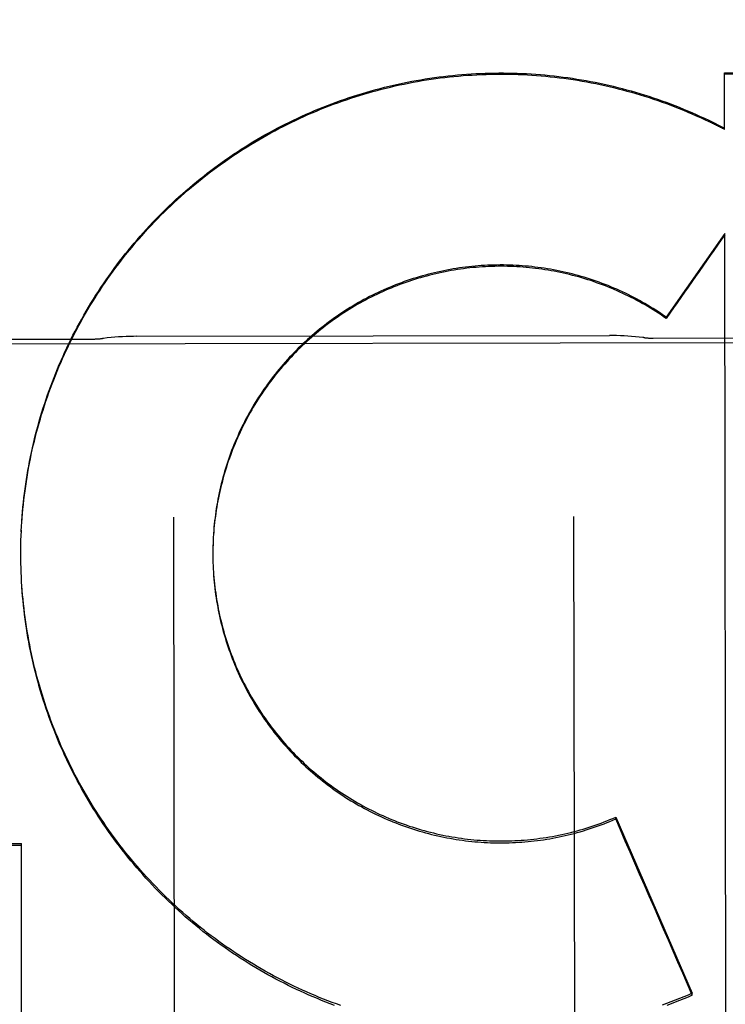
# Model space of a CAD drawing. Header units: inches. Extents: x 0 to 309, y 0 to 200.
# Tile 20 of 109: x 107.98 to 108.2, y 69.869 to 70.176. Entities that reach past the tile are written whole.
import ezdxf

# ---------------------------------------------------------------- set-up
doc = ezdxf.new("R2010")
doc.units = ezdxf.units.IN
doc.header["$LTSCALE"] = 17
doc.header["$MEASUREMENT"] = 0
doc.linetypes.add('HIDDEN', pattern=[0.2, 0.1, -0.1])
doc.layers.get('0').update_dxf_attribs({"linetype": 'CONTINUOUS'})
for name, color, linetype in [('02___PRT_ALL_AXES', 7, 'CONTINUOUS'), ('DEFAULT_2', 8, 'HIDDEN'), ('DIMENSIONS', 7, 'CONTINUOUS')]:
    doc.layers.add(name, color=color, linetype=linetype)
doc.styles.get("Standard").update_dxf_attribs({"font": 'txt', "width": 0.8})
doc.dimstyles.new('DIMSTYLE_3', dxfattribs={"dimtxt": 1.4181818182, "dimasz": 1.8181818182, "dimexe": 0.09, "dimexo": 0.07, "dimgap": 0.039, "dimtad": 0, "dimtih": 1, "dimtoh": 1, "dimzin": 4, "dimdsep": 46, "dimtxsty": 'Standard', "dimblk": '_FILLED', "dimblk1": '_FILLED', "dimblk2": '_FILLED', "dimcen": 0.09, "dimadec": 0, "dimazin": 0, "dimtfac": 1, "dimtofl": 0, "dimtmove": 0, "dimatfit": 3, "dimldrblk": '_FILLED', "dimfxl": 0, "dimtolj": 1, "dimtzin": 4, "dimarcsym": 0})

# ---------------------------------------------------------------- blocks, each defined once
blk = doc.blocks.new('_FILLED')
at = {"color": 0, "linetype": 'ByBlock'}
blk.add_solid([(0, 0), (-1, 0.2), (-1, -0.2)], dxfattribs=at)
blk = doc.blocks.new('*D13')
at = {"layer": 'DIMENSIONS', "color": 2, "linetype": 'Continuous'}
for p, q in [((105.2309076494, 122.9841376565), (101.594544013, 122.9841376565)), ((108.8559076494, 122.9841376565), (112.3706697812, 122.9841376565))]:
    blk.add_line(p, q, dxfattribs=at)
at = {"layer": 'DIMENSIONS', "color": 2, "linetype": 'Continuous', "xscale": 1.8181818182, "yscale": 1.8181818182, "zscale": 1.8181818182}
blk.add_blockref('_FILLED', (105.2309076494, 122.9841376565), dxfattribs=at)
at = {"layer": 'DIMENSIONS', "color": 2, "linetype": 'Continuous', "xscale": 1.8181818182, "yscale": 1.8181818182, "zscale": 1.8181818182, "rotation": 180}
blk.add_blockref('_FILLED', (108.8559076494, 122.9841376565), dxfattribs=at)
at = {"layer": 'DIMENSIONS', "color": 2, "linetype": 'Continuous', "insert": (113.0797606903, 123.6932285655), "char_height": 1.4181818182, "width": 4.5381818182, "attachment_point": 1, "line_spacing_factor": 0.9}
blk.add_mtext('3.63', dxfattribs=at)

msp = doc.modelspace()

# ---------------------------------------------------------------- linework, layer by layer
at = {"layer": '02___PRT_ALL_AXES', "color": 8, "linetype": 'HIDDEN'}
for p, q in [((107.927608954, 70.0763314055), (108.00260886, 70.0764501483)), ((108.0162445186, 70.0772922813), (108.1639703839, 70.0775261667)), ((108.1776086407, 70.0767272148), (108.2526085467, 70.0768459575)), ((107.6838614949, 70.0745336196), (108.4963604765, 70.0758199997))]:
    msp.add_line(p, q, dxfattribs=at)
at = {"layer": 'DEFAULT_2', "color": 8, "linetype": 'HIDDEN'}
for p, q in [((108.1998421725, 70.1596003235), (108.4196824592, 70.1594899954)), ((108.1998701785, 70.1419338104), (108.1998421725, 70.1596003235)), ((108.1949205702, 70.1448017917), (108.1998695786, 70.14231268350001)), ((108.1949211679, 70.1444243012), (108.1949205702, 70.1448017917)), ((108.1999213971, 70.1094446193), (108.1816463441, 70.0832906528)), ((108.2003175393, 69.8590583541), (108.1999213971, 70.1094446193)), ((108.181647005, 70.0828731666), (108.1816463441, 70.0832906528)), ((108.0276969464, 70.0208331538), (108.0285710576, 69.4687300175)), ((108.1526967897, 70.0210310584), (108.1535709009, 69.4689279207)), ((107.9801668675, 70.0161690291), (107.9802461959, 70.0181786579)), ((107.9800594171, 70.0132956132), (107.9801089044, 70.0152983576)), ((107.9801062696, 70.0147325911), (107.980170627, 70.0167388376)), ((107.9800069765, 70.0104207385), (107.9800270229, 70.0124159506)), ((107.9800263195, 70.0118583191), (107.9800610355, 70.0138573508)), ((108.040029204, 70.0117503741), (108.0400119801, 70.0102986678)), ((107.9800015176, 70.0088801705), (107.9800005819, 70.00953250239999)), ((107.9800095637, 70.00754502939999), (107.980000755, 70.0093618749)), ((107.9800015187, 70.0088801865), (107.9800068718, 70.01097429)), ((108.0400035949, 70.0094567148), (108.0400076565, 70.0083333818)), ((108.0400036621, 70.0097790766), (108.0400043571, 70.0089750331)), ((108.0400110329, 70.01076479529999), (108.040004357, 70.0089750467)), ((108.0400070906, 70.0087933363), (108.0400215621, 70.00735082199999)), ((107.9800314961, 70.0061073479), (107.9800081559, 70.0080907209)), ((107.9800671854, 70.0046699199), (107.980029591, 70.0066490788)), ((107.9801166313, 70.0032328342), (107.9800648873, 70.0052077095)), ((108.04002132, 70.0078076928), (108.040046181, 70.00636837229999)), ((108.0400463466, 70.0068222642), (108.0400815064, 70.0053862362)), ((108.0400821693, 70.0058371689), (108.0401275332, 70.00440462)), ((107.9801798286, 70.001796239), (107.9801140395, 70.0037667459)), ((107.9802567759, 70.0003602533), (107.9801770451, 70.0023263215)), ((107.9803474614, 69.99892505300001), (107.9802538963, 70.0008865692)), ((107.9804518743, 69.9974908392), (107.9803474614, 69.99892505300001)), ((108.1658765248, 69.9270751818), (108.1897965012, 69.87205464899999)), ((108.1658774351, 69.92650023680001), (108.1658765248, 69.9270751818)), ((107.8500441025, 69.9186775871), (107.9801687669, 69.9188836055)), ((107.8500450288, 69.9180925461), (107.9801696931, 69.91829856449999)), ((107.9802641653, 69.8586283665), (107.9801687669, 69.9188836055)), ((108.1897975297, 69.8714050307), (108.1897965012, 69.87205464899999))]:
    msp.add_line(p, q, dxfattribs=at)
for points in [[(107.9802412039, 70.01760472), (107.9803356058, 70.0196176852), (107.9804388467, 70.0210557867), (107.980555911, 70.0224928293), (107.9806867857, 70.0239286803), (107.9808314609, 70.025363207), (107.9809899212, 70.0267962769), (107.9811621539, 70.0282277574), (107.9813481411, 70.02965751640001), (107.9815478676, 70.0310854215), (107.981761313, 70.0325113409), (107.9819884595, 70.0339351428), (107.9822292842, 70.0353566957), (107.9824837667, 70.0367758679), (107.9827518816, 70.0381925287), (107.9830336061, 70.0396065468), (107.9833289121, 70.0410177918), (107.9836377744, 70.0424261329), (107.9839601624, 70.0438314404), (107.9842960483, 70.045233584), (107.9846453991, 70.0466324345), (107.9850081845, 70.0480278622), (107.9853843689, 70.0494197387), (107.9857739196, 70.0508079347), (107.9861767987, 70.0521923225), (107.9865929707, 70.0535727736), (107.9870223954, 70.05494916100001), (107.9874650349, 70.056321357), (107.9879208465, 70.0576892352), (107.9883897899, 70.0590526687), (107.9888718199, 70.060411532), (107.9893668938, 70.06176569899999), (107.9898749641, 70.0631150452), (107.9903959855, 70.0644594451), (107.9909299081, 70.0657987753), (107.9914766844, 70.0671329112), (107.9920362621, 70.0684617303), (107.9926085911, 70.0697851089), (107.9931936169, 70.0711029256), (107.9937912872, 70.0724150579), (107.9944015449, 70.0737213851), (107.9950243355, 70.0750217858), (107.9956595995, 70.0763161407), (107.9963072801, 70.0776043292), (107.9969673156, 70.0788862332), (107.9976396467, 70.0801617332), (107.9983242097, 70.0814307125), (107.9990209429, 70.0826930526), (107.9997297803, 70.083948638), (108.0004506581, 70.0851973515), (108.0011835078, 70.0864390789), (108.0019282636, 70.0876737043), (108.0026848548, 70.0889011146), (108.0034532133, 70.0901211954), (108.0042332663, 70.091333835), (108.0050249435, 70.0925389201), (108.0058281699, 70.0937363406), (108.006642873, 70.0949259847), (108.007468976, 70.0961077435), (108.008306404, 70.0972815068), (108.009155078, 70.098447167), (108.0100149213, 70.0996046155), (108.0108858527, 70.1007537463), (108.0117677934, 70.101894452), (108.0126606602, 70.10302662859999), (108.0135643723, 70.1041501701), (108.0144788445, 70.1052649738), (108.0154039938, 70.1063709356), (108.0163397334, 70.1074679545), (108.017285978, 70.1085559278), (108.018242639, 70.1096347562), (108.0192096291, 70.1107043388), (108.0201868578, 70.111764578), (108.0211742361, 70.1128153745), (108.0221716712, 70.1138566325), (108.0231790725, 70.1148882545), (108.0241963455, 70.1159101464), (108.0252233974, 70.1169222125), (108.0262601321, 70.1179243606), (108.027306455, 70.1189164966), (108.0283622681, 70.1198985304), (108.0294274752, 70.1208703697), (108.0305019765, 70.1218319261), (108.0315856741, 70.1227831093), (108.0326784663, 70.1237238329), (108.0337802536, 70.1246540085), (108.0348909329, 70.1255735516), (108.0360104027, 70.1264823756), (108.0371385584, 70.1273803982), (108.0382752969, 70.12826753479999), (108.039420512, 70.1291437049), (108.0405740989, 70.13000882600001), (108.04173595, 70.1308628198), (108.042905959, 70.13170560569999), (108.0440840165, 70.1325371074), (108.045270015, 70.1333572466), (108.0464638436, 70.1341659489), (108.0476653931, 70.134963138), (108.0488745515, 70.135748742), (108.0500912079, 70.1365226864), (108.0513152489, 70.1372849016), (108.0525465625, 70.1380353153), (108.0537850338, 70.1387738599), (108.0550305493, 70.1395004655), (108.056282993, 70.14021506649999), (108.05754225, 70.1409175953), (108.0588082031, 70.1416079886), (108.0600807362, 70.1422861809), (108.0613597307, 70.1429521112), (108.0626450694, 70.1436057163), (108.0639366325, 70.1442469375), (108.0652343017, 70.1448757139), (108.066537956, 70.1454919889), (108.0678474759, 70.14609570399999), (108.0691627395, 70.1466868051), (108.070483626, 70.14726523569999), (108.0718100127, 70.1478309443), (108.0731417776, 70.1483838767), (108.074478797, 70.1489239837), (108.075820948, 70.1494512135), (108.0771681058, 70.1499655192), (108.0785201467, 70.1504668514), (108.079876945, 70.1509551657), (108.081238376, 70.15143041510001), (108.0826043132, 70.1518925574), (108.0839746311, 70.1523415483), (108.0853492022, 70.1527773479), (108.0867279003, 70.1531999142), (108.0881105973, 70.1536092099), (108.089497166, 70.1540051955), (108.0908874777, 70.154387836), (108.0922814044, 70.1547570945), (108.0936788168, 70.1551129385), (108.0950795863, 70.1554553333), (108.0964835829, 70.1557842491), (108.0978906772, 70.1560996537), (108.0993007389, 70.1564015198), (108.1007136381, 70.1566898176), (108.1021292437, 70.1569645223), (108.1035474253, 70.1572256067), (108.1049680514, 70.1574730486), (108.1063909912, 70.1577068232), (108.1078161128, 70.1579269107), (108.1092432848, 70.1581332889), (108.110672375, 70.1583259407), (108.1121032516, 70.1585048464), (108.113535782, 70.1586699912), (108.1149698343, 70.1588213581), (108.1164052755, 70.158958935), (108.1178419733, 70.1590827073), (108.1192797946, 70.1591926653), (108.1207186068, 70.1592887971), (108.1221582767, 70.1593710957), (108.1235986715, 70.1594395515), (108.1250396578, 70.1594941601), (108.1264811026, 70.1595349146), (108.1279228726, 70.1595618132), (108.1293648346, 70.15957485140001), (108.1308068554, 70.1595740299), (108.1322488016, 70.1595593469), (108.13369054, 70.1595308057), (108.1351319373, 70.1594884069), (108.1365728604, 70.1594321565), (108.138013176, 70.15936205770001), (108.1394527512, 70.1592781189), (108.1408914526, 70.159180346), (108.1423291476, 70.1590687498), (108.1437657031, 70.1589433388), (108.1452009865, 70.1588041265), (108.1466348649, 70.1586511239), (108.1480672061, 70.158484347), (108.1494978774, 70.15830380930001), (108.1509267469, 70.1581095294), (108.1523536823, 70.1579015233), (108.1537785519, 70.1576798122), (108.1552012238, 70.15744441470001), (108.1566215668, 70.1571953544), (108.1580394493, 70.1569326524), (108.1594547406, 70.156656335), (108.1608673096, 70.1563664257), (108.1622770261, 70.15606295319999), (108.1636837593, 70.1557459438), (108.1650873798, 70.1554154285), (108.1664877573, 70.1550714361), (108.1678847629, 70.1547140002), (108.1692782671, 70.154343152), (108.1706681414, 70.1539589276), (108.1720542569, 70.1535613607), (108.1734364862, 70.1531504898), (108.1748147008, 70.1527263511), (108.176188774, 70.1522889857), (108.1775585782, 70.15183843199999), (108.1789239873, 70.1513747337), (108.1802848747, 70.1508979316), (108.1816411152, 70.1504080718), (108.1829925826, 70.1499051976), (108.184339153, 70.1493893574), (108.185680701, 70.148860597), (108.1870171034, 70.148318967), (108.188348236, 70.1477645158)], [(107.9803292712, 70.0190395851), (107.9804310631, 70.0204735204), (107.9805465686, 70.0219063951), (107.9806757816, 70.0233381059), (107.9808186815, 70.0247684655), (107.9809752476, 70.02619726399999), (107.9811454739, 70.0276244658), (107.9813293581, 70.0290500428), (107.9815268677, 70.0304737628), (107.981737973, 70.0318954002), (107.9819626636, 70.03331490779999), (107.9822009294, 70.0347322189), (107.9824527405, 70.036147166), (107.9827180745, 70.0375596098), (107.9829968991, 70.0389693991), (107.9832891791, 70.0403763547), (107.9835949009, 70.0417804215), (107.9839140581, 70.04318156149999), (107.9842465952, 70.0445795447), (107.98459246, 70.0459741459), (107.9849516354, 70.04736531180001), (107.9853240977, 70.0487529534), (107.9857098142, 70.05013695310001), (107.9861087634, 70.0515172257), (107.9865208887, 70.05289358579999), (107.9869461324, 70.0542658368), (107.9873844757, 70.0556339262), (107.9878359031, 70.05699780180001), (107.9883003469, 70.05835726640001), (107.9887777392, 70.0597121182), (107.9892680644, 70.0610623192), (107.989771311, 70.06240783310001), (107.9902873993, 70.063748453), (107.9908162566, 70.06508398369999), (107.9913578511, 70.066414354), (107.9919121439, 70.06773946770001), (107.9924790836, 70.0690592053), (107.9930586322, 70.0703734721), (107.9936507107, 70.0716820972), (107.9942552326, 70.0729848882), (107.9948721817, 70.0742818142), (107.9955015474, 70.07557285), (107.9961432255, 70.0768577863), (107.9967971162, 70.0781364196), (107.9974631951, 70.07940870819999), (107.9981414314, 70.0806745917), (107.9988317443, 70.0819339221), (107.9995340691, 70.0831865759), (108.0002483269, 70.0844324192), (108.0009744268, 70.0856712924), (108.0017123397, 70.0869031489), (108.0024620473, 70.0881279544), (108.0032234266, 70.0893455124), (108.0039963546, 70.09055562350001), (108.0047808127, 70.09175826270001), (108.0055767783, 70.0929533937), (108.0063841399, 70.0941408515), (108.0072028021, 70.09532049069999), (108.0080326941, 70.0964922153), (108.0088737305, 70.0976559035), (108.00972586, 70.09881148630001), (108.010589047, 70.0999589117), (108.0114631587, 70.1010980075), (108.0123480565, 70.102228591), (108.0132437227, 70.1033506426), (108.0141501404, 70.1044641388), (108.0150671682, 70.10556890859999), (108.0159946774, 70.1066647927), (108.0169326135, 70.1077517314), (108.0178809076, 70.1088296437), (108.0188394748, 70.1098984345), (108.0198082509, 70.1109580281), (108.0207871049, 70.1120082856), (108.0217758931, 70.1130490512), (108.0227745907, 70.1140803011), (108.0237831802, 70.1151020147), (108.0248014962, 70.1161140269), (108.0258293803, 70.117116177), (108.0268667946, 70.1181084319), (108.0279136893, 70.1190907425), (108.0289699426, 70.1200629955), (108.0300354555, 70.1210250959), (108.0311101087, 70.1219769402), (108.0321937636, 70.12291840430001), (108.0332863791, 70.1238494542), (108.0343879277, 70.1247700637), (108.0354982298, 70.1256800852), (108.0366171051, 70.12657936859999), (108.0377445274, 70.1274678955), (108.0388804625, 70.1283456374), (108.0400247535, 70.1292124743), (108.0411772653, 70.1300683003), (108.042337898, 70.13091304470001), (108.0435065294, 70.1317466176), (108.0446830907, 70.1325689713), (108.0458675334, 70.13338006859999), (108.0470596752, 70.1341797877), (108.0482593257, 70.13496799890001), (108.0494664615, 70.1357446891), (108.0506810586, 70.1365098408), (108.0519029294, 70.1372633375), (108.0531319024, 70.13800507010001), (108.0543679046, 70.1387349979), (108.0556108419, 70.1394530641), (108.0568606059, 70.1401592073), (108.0581171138, 70.140853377), (108.0593801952, 70.1415354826), (108.0606496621, 70.142205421), (108.0619254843, 70.1428631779), (108.0632076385, 70.1435087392), (108.0644959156, 70.1441420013), (108.0657901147, 70.144762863), (108.0670901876, 70.1453713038), (108.0683960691, 70.145967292), (108.0697076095, 70.1465507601), (108.071024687, 70.1471216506), (108.0723471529, 70.1476799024), (108.073674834, 70.1482254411), (108.0750076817, 70.1487582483), (108.0763456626, 70.1492783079), (108.0776885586, 70.1497855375), (108.0790361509, 70.1502798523), (108.0803884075, 70.1507612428), (108.0817452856, 70.15122969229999), (108.0831065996, 70.1516851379), (108.0844721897, 70.1521275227), (108.0858419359, 70.1525568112), (108.0872156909, 70.1529729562), (108.0885933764, 70.1533759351), (108.0899749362, 70.1537657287), (108.0913601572, 70.15414227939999), (108.0927488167, 70.1545055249), (108.0941408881, 70.15485546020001), (108.0955363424, 70.1551920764), (108.0969349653, 70.1555153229), (108.0983365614, 70.15582515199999), (108.0997410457, 70.15612154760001), (108.1011483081, 70.1564044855), (108.1025582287, 70.15667394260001), (108.1039707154, 70.15692989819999), (108.1053855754, 70.15717232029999), (108.1068025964, 70.1574011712), (108.1082217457, 70.1576164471), (108.1096429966, 70.1578181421), (108.1110661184, 70.1580062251), (108.112490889, 70.15818066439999), (108.1139172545, 70.1583414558), (108.115345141, 70.1584885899), (108.116774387, 70.15862205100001), (108.118204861, 70.1587418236), (108.1196364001, 70.15884789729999), (108.1210688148, 70.1589402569), (108.1225020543, 70.1590189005), (108.1239360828, 70.1590838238), (108.1253706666, 70.15913501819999), (108.1268055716, 70.1591724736), (108.1282407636, 70.159196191), (108.1296761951, 70.1592061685), (108.1311116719, 70.1592024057), (108.1325470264, 70.1591849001), (108.133982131, 70.1591536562), (108.1354168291, 70.1591086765), (108.1368510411, 70.1590499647), (108.1382847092, 70.1589775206), (108.139717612, 70.1588913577), (108.1411495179, 70.1587914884), (108.1425804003, 70.15867791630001), (108.1440102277, 70.1585506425), (108.1454387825, 70.1584096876), (108.1468658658, 70.1582550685), (108.1482913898, 70.1580867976), (108.1497152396, 70.1579048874), (108.1511372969, 70.1577093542), (108.1525574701, 70.15750020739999), (108.1539755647, 70.1572774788), (108.1553913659, 70.1570412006), (108.1568048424, 70.1567913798), (108.1582159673, 70.1565280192), (108.1596245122, 70.15625116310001), (108.1610302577, 70.1559608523), (108.1624331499, 70.1556571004), (108.1638331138, 70.15533992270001), (108.1652299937, 70.1550093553), (108.1666236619, 70.1546654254), (108.1680139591, 70.1543081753), (108.1694006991, 70.1539376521), (108.1707838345, 70.1535538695), (108.172163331, 70.1531568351), (108.1735389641, 70.1527466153), (108.1749105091, 70.15232327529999), (108.1762779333, 70.1518868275), (108.1776411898, 70.1514372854), (108.1790000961, 70.15097471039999), (108.1803544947, 70.1504991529), (108.1817042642, 70.1500106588), (108.1830492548, 70.1495092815), (108.1843893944, 70.1489950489), (108.1857246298, 70.1484679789), (108.1870547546, 70.1479281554), (108.1883795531, 70.1473756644)], [(108.188348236, 70.1477645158), (108.1896739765, 70.14719729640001), (108.1909942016, 70.1466173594), (108.1923087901, 70.1460247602), (108.1936175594, 70.14541958), (108.1949205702, 70.1448017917)], [(108.1883795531, 70.1473756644), (108.1896990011, 70.1468105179), (108.1910130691, 70.146232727), (108.1923215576, 70.1456423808), (108.193624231, 70.1450395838), (108.1949211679, 70.1444243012)], [(108.1816463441, 70.0832906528), (108.18083581, 70.08385194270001), (108.1800192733, 70.0844042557), (108.1791966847, 70.0849476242), (108.1783681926, 70.085481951), (108.1775338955, 70.0860071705), (108.1766938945, 70.0865232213), (108.1758482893, 70.0870300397), (108.1749971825, 70.0875275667), (108.1741406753, 70.0880157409), (108.1732788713, 70.08849450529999), (108.172411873, 70.0889638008), (108.1715397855, 70.0894235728), (108.1706627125, 70.0898737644), (108.1697807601, 70.09031432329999), (108.1688940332, 70.0907451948), (108.1680026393, 70.0911663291), (108.1671066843, 70.0915776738), (108.1662062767, 70.0919791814), (108.1653015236, 70.0923708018), (108.1643925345, 70.0927524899), (108.1634794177, 70.0931241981), (108.1625622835, 70.09348588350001), (108.1616412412, 70.09383750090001), (108.160716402, 70.09417901), (108.1597878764, 70.094510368), (108.1588557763, 70.0948315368), (108.1579202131, 70.0951424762), (108.1569812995, 70.09544315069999), (108.1560391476, 70.0957335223), (108.1550938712, 70.0960135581), (108.154145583, 70.0962832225), (108.1531943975, 70.0965424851), (108.1522404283, 70.0967913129), (108.1512837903, 70.0970296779), (108.1503245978, 70.0972575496), (108.1493629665, 70.0974749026), (108.1483990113, 70.0976817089), (108.1474328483, 70.0978779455), (108.146464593, 70.0980635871), (108.1454943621, 70.0982386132), (108.1445222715, 70.0984030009), (108.1435484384, 70.0985567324), (108.1425729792, 70.0986997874), (108.1415960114, 70.0988321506), (108.1406176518, 70.09895380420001), (108.1396380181, 70.0990647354), (108.1386572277, 70.0991649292), (108.1376753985, 70.09925437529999), (108.1366926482, 70.0993330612), (108.1357090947, 70.0994009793), (108.1347248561, 70.0994581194), (108.1337400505, 70.0995044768), (108.1327547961, 70.0995400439), (108.1317692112, 70.0995648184), (108.1307834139, 70.09957879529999), (108.1297975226, 70.09958197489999), (108.1288116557, 70.0995743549), (108.1278259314, 70.0995559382), (108.126840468, 70.099526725), (108.1258553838, 70.0994867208), (108.124870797, 70.0994359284), (108.1238868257, 70.0993743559), (108.1229035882, 70.0993020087), (108.1219212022, 70.0992188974), (108.1209397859, 70.0991250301), (108.1199594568, 70.0990204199), (108.1189803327, 70.09890507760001), (108.118002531, 70.0987790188), (108.1170261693, 70.0986422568), (108.1160513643, 70.0984948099), (108.1150782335, 70.09833669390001), (108.1141068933, 70.0981679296), (108.1131374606, 70.0979885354), (108.1121700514, 70.09779853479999), (108.1112047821, 70.0975979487), (108.1102417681, 70.0973868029), (108.1092811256, 70.097165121), (108.1083229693, 70.09693293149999), (108.1073674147, 70.0966902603), (108.1064145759, 70.0964371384), (108.1054645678, 70.0961735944), (108.1045175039, 70.0958996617), (108.1035734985, 70.0956153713), (108.1026326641, 70.09532075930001), (108.1016951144, 70.0950158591), (108.1007609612, 70.0947007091), (108.0998303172, 70.0943753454), (108.0989032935, 70.0940398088), (108.097980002, 70.0936941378), (108.0970605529, 70.0933383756), (108.0961450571, 70.0929725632), (108.0952336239, 70.0925967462), (108.0943263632, 70.092210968), (108.0934233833, 70.0918152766), (108.0925247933, 70.09140971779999), (108.0916307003, 70.0909943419), (108.0907412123, 70.0905691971), (108.0898564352, 70.0901343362), (108.0889764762, 70.0896898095), (108.0881014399, 70.08923567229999), (108.0872314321, 70.0887719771), (108.0863665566, 70.0882987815), (108.0855069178, 70.0878161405), (108.0846526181, 70.08732411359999), (108.083803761, 70.0868227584), (108.0829604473, 70.0863121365), (108.0821227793, 70.0857923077), (108.0812908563, 70.0852633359), (108.0804647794, 70.084725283), (108.0796446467, 70.0841782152), (108.0788305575, 70.0836221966), (108.0780226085, 70.0830572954), (108.0772208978, 70.08248357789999), (108.0764255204, 70.0819011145), (108.075636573, 70.0813099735), (108.074854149, 70.0807102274), (108.0740783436, 70.0801019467), (108.0733092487, 70.0794852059), (108.0725469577, 70.0788600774), (108.071791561, 70.0782266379), (108.0710431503, 70.0775849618), (108.0703018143, 70.0769351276), (108.0695676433, 70.07627721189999), (108.0688407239, 70.0756112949), (108.0681211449, 70.0749374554), (108.0674089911, 70.0742557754), (108.0667043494, 70.0735663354), (108.0660073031, 70.0728692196), (108.065317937, 70.07216451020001), (108.0646363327, 70.07145229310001), (108.0639625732, 70.0707326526), (108.063296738, 70.0700056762), (108.0626389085, 70.0692714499), (108.0619891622, 70.0685300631), (108.0613475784, 70.06778160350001), (108.0607142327, 70.06702616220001), (108.0600892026, 70.0662638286), (108.0594725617, 70.0654946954), (108.0588643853, 70.0647188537), (108.0582647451, 70.0639363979), (108.0576737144, 70.0631474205), (108.0570913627, 70.0623520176), (108.0565177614, 70.0615502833), (108.0559529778, 70.060742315), (108.0553970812, 70.0599282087), (108.0548501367, 70.059108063), (108.0543122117, 70.05828197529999), (108.053783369, 70.0574500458), (108.0532636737, 70.0566123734), (108.0527531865, 70.0557690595), (108.0522519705, 70.0549202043), (108.051760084, 70.0540659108), (108.0512775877, 70.0532062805), (108.050804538, 70.0523414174), (108.0503409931, 70.0514714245), (108.0498870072, 70.050596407), (108.0494426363, 70.0497164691), (108.0490079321, 70.04883171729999), (108.0485829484, 70.0479422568), (108.0481677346, 70.0470481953), (108.0477623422, 70.0461496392), (108.047366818, 70.0452466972), (108.0469812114, 70.0443394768), (108.0466055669, 70.04342808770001), (108.0462399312, 70.0425126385), (108.0458843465, 70.0415932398), (108.0455388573, 70.0406700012), (108.0452035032, 70.0397430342), (108.0448783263, 70.0388124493), (108.0445633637, 70.03787835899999), (108.0442586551, 70.03694087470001), (108.0439642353, 70.03600010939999), (108.0436801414, 70.0350561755), (108.0434064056, 70.0341091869), (108.0431430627, 70.0331592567), (108.0428901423, 70.0322064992), (108.0426476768, 70.03125102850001), (108.0424156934, 70.0302929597), (108.0421942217, 70.0293324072), (108.0419832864, 70.0283694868), (108.0417829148, 70.0274043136), (108.041593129, 70.0264370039), (108.0414139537, 70.0254676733), (108.0412454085, 70.02449643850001), (108.0410875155, 70.0235234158), (108.0409402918, 70.0225487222), (108.0408037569, 70.0215724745), (108.0406779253, 70.0205947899), (108.040562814, 70.0196157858), (108.0404584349, 70.0186355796), (108.0403648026, 70.0176542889), (108.0402819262, 70.0166720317), (108.0402098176, 70.0156889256), (108.0401491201, 70.0142264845)], [(108.181647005, 70.0828731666), (108.1808407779, 70.0834319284), (108.1800285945, 70.0839818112), (108.1792103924, 70.0845228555), (108.1783863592, 70.0850549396), (108.1775566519, 70.0855779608), (108.1767213, 70.0860919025), (108.1758803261, 70.0865967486), (108.1750339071, 70.08709239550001), (108.1741822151, 70.0875787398), (108.1733252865, 70.0880557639), (108.1724631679, 70.0885234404), (108.1715960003, 70.0889816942), (108.1707239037, 70.0894304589), (108.1698469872, 70.08986968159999), (108.1689653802, 70.0902992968), (108.1680791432, 70.09071927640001), (108.1671883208, 70.0911295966), (108.1662930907, 70.0915301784), (108.1653936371, 70.09192093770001), (108.1644899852, 70.0923018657), (108.1635821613, 70.0926729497), (108.1626703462, 70.0930341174), (108.1617547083, 70.0933852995), (108.1608353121, 70.0937264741), (108.1599122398, 70.09405760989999), (108.1589856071, 70.0943786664), (108.1580555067, 70.09468960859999), (108.1571220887, 70.09499038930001), (108.1561855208, 70.0952809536), (108.1552458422, 70.0955612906), (108.1543030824, 70.0958313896), (108.1533574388, 70.096091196), (108.1524091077, 70.096340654), (108.1514581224, 70.096579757), (108.1505045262, 70.096808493), (108.1495484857, 70.09702682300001), (108.1485901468, 70.097234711), (108.1476296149, 70.0974321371), (108.1466670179, 70.0976190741), (108.1457024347, 70.0977955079), (108.1447359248, 70.09796142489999), (108.1437676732, 70.0981167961), (108.1427978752, 70.09826158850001), (108.1418265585, 70.0983957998), (108.1408537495, 70.0985194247), (108.1398796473, 70.0986324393), (108.1389044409, 70.0987348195), (108.1379281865, 70.0988265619), (108.1369509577, 70.0989076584), (108.1359728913, 70.0989780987), (108.1349941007, 70.0990378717), (108.1340147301, 70.0990869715), (108.1330349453, 70.0991253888), (108.1320547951, 70.09915312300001), (108.131074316, 70.0991701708), (108.1300937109, 70.0991765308), (108.129113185, 70.0991721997), (108.1281327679, 70.0991571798), (108.127152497, 70.0991314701), (108.1261725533, 70.0990950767), (108.1251930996, 70.0990480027), (108.1242142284, 70.0989902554), (108.1232360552, 70.0989218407), (108.1222586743, 70.0988427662), (108.1212821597, 70.0987530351), (108.1203066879, 70.0986526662), (108.1193324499, 70.0985416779), (108.118359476, 70.098420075), (108.1173877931, 70.0982878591), (108.116417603, 70.09814505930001), (108.1154491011, 70.097991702), (108.1144823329, 70.0978277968), (108.1135173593, 70.0976533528), (108.1125543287, 70.0974683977), (108.1115933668, 70.09727295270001), (108.1106346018, 70.0970670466), (108.1096781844, 70.096850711), (108.1087241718, 70.0966239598), (108.1077726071, 70.0963868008), (108.1068236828, 70.0961392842), (108.1058775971, 70.0958814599), (108.1049343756, 70.0956133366), (108.1039940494, 70.0953349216), (108.1030568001, 70.09504627), (108.1021227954, 70.0947474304), (108.1011921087, 70.0944384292), (108.1002648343, 70.0941192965), (108.099341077, 70.0937900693), (108.0984209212, 70.0934507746), (108.0975045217, 70.09310147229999), (108.0965920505, 70.0927422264), (108.0956835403, 70.09237305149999), (108.0947790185, 70.0919939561), (108.0938786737, 70.0916050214), (108.0929826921, 70.0912063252), (108.0920911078, 70.0907978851), (108.091203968, 70.09037972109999), (108.0903214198, 70.0899519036), (108.0894435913, 70.08951449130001), (108.0885705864, 70.089067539), (108.0877025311, 70.08861111), (108.0868394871, 70.08814523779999), (108.0859815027, 70.0876699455), (108.0851287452, 70.0871853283), (108.0842813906, 70.0866914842), (108.0834394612, 70.086188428), (108.082602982, 70.0856761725), (108.0817721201, 70.0851548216), (108.0809470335, 70.0846244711), (108.080127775, 70.0840851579), (108.0793144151, 70.08353692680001), (108.0785070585, 70.0829798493), (108.0777057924, 70.0824139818), (108.0769107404, 70.0818394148), (108.076122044, 70.0812562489), (108.0753397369, 70.0806645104), (108.0745638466, 70.0800642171), (108.0737945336, 70.0794554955), (108.0730319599, 70.0788384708), (108.0722761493, 70.0782131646), (108.0715271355, 70.0775796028), (108.070785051, 70.0769378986), (108.0700500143, 70.0762881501), (108.0693221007, 70.0756304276), (108.0686014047, 70.0749648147), (108.0678879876, 70.0742913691), (108.0671818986, 70.0736101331), (108.0664832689, 70.0729212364), (108.0657922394, 70.07222481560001), (108.0651088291, 70.0715208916), (108.0644330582, 70.0708094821), (108.0637650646, 70.07009073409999), (108.0631049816, 70.06936478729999), (108.0624528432, 70.0686316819), (108.0618086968, 70.0678914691), (108.0611726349, 70.0671442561), (108.0605447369, 70.0663901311), (108.0599250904, 70.0656292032), (108.0593137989, 70.06486159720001), (108.058710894, 70.0640873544), (108.0581164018, 70.0633065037), (108.0575304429, 70.0625192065), (108.0569531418, 70.0617256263), (108.0563845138, 70.0609257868), (108.055824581, 70.06011971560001), (108.0552734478, 70.0593075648), (108.0547312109, 70.0584894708), (108.0541979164, 70.0576655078), (108.0536736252, 70.0568357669), (108.0531583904, 70.05600033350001), (108.0526522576, 70.0551592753), (108.0521553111, 70.05431273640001), (108.0516676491, 70.0534608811), (108.0511892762, 70.0526037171), (108.0507201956, 70.0517412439), (108.0502605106, 70.0508736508), (108.0498103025, 70.05000107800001), (108.0493696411, 70.0491236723), (108.0489386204, 70.04824161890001), (108.048517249, 70.0473549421), (108.0481055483, 70.0464636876), (108.0477035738, 70.0455679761), (108.0473113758, 70.0446679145), (108.0469289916, 70.043763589), (108.0465564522, 70.0428550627), (108.0461938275, 70.04194251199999), (108.045841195, 70.0410261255), (108.0454985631, 70.0401059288), (108.0451659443, 70.0391819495), (108.0448434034, 70.0382543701), (108.0445310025, 70.0373233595), (108.0442287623, 70.0363889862), (108.0439367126, 70.0354513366), (108.0436548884, 70.0345105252), (108.0433833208, 70.03356664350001), (108.043122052, 70.032619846), (108.0428711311, 70.0316703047), (108.0426305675, 70.0307180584), (108.0424003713, 70.0297631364), (108.0421805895, 70.02880573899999), (108.0419712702, 70.0278460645), (108.0417724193, 70.0268841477), (108.0415840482, 70.0259200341), (108.0414061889, 70.0249538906), (108.0412388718, 70.0239858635), (108.0410821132, 70.0230160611), (108.0409359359, 70.0220446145), (108.0408003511, 70.0210716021), (108.0406753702, 70.0200970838), (108.0405610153, 70.0191212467), (108.0404573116, 70.0181442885), (108.0403642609, 70.01716623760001), (108.040281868, 70.0161871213), (108.0402101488, 70.0152071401)], [(108.0162454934, 70.0772922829), (108.0151917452, 70.07728418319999), (108.0140427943, 70.077260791), (108.0128869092, 70.0772220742), (108.0117248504, 70.0771679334), (108.0105571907, 70.0770982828), (108.0093844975, 70.0770130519), (108.0082073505, 70.07691218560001), (108.0070263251, 70.0767956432), (108.0058420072, 70.0766633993), (108.005574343, 70.0766313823)], [(108.1746425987, 70.07689905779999), (108.1743740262, 70.0769303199), (108.1731893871, 70.0770587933), (108.1720080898, 70.077171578), (108.1708307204, 70.0772687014), (108.1696578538, 70.0773502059), (108.1684900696, 70.0774161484), (108.1673279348, 70.0774666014), (108.1661720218, 70.0775016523), (108.1650230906, 70.07752140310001), (108.1639694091, 70.0775261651)], [(108.0401484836, 70.0147050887), (108.0400979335, 70.013720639), (108.0400581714, 70.0127356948), (108.040029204, 70.0117503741)], [(108.0401491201, 70.0142264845), (108.0400987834, 70.0132452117), (108.0400591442, 70.0122633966), (108.0400302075, 70.0112811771)], [(108.0401287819, 70.004852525), (108.0401842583, 70.0034235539), (108.0402516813, 70.002443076), (108.0403297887, 70.0014633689), (108.0404185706, 70.0004845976), (108.040518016, 69.99950685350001), (108.0406281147, 69.99853025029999), (108.0407488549, 69.9975548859), (108.0408802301, 69.9965808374), (108.0410222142, 69.9956082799), (108.0411747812, 69.994637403), (108.0413379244, 69.9936682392), (108.0415116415, 69.9927008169), (108.0416958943, 69.9917353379), (108.0418906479, 69.9907719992), (108.042095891, 69.9898108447), (108.0423116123, 69.9888519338), (108.0425377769, 69.9878954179), (108.042774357, 69.98694142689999), (108.043021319, 69.985990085), (108.0432786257, 69.985041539), (108.0435462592, 69.9840958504), (108.0438242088, 69.9831530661), (108.044112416, 69.9822133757), (108.0444108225, 69.98127697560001), (108.0447194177, 69.9803438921), (108.045038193, 69.979414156), (108.045367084, 69.97848795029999), (108.0457060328, 69.9775654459), (108.0460550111, 69.9766467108), (108.0464139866, 69.9757318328), (108.0467829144, 69.9748209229), (108.0471617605, 69.973914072), (108.0475504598, 69.97301142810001), (108.0479489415, 69.9721131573), (108.0483571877, 69.9712192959), (108.0487751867, 69.9703298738), (108.0492028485, 69.9694450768), (108.0496400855, 69.9685650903), (108.0500868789, 69.9676899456), (108.0505432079, 69.9668196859), (108.0510089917, 69.96595446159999), (108.0514841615, 69.9650944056), (108.0519686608, 69.9642396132), (108.0524624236, 69.9633902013), (108.0529654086, 69.9625462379), (108.0534775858, 69.9617077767), (108.0539988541, 69.9608749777), (108.0545291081, 69.9600480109), (108.0550683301, 69.9592268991), (108.0556165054, 69.958411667), (108.0561735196, 69.95760248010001), (108.0567392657, 69.9567994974), (108.0573137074, 69.95600276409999), (108.0578968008, 69.955212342), (108.0584884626, 69.9544283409), (108.0590886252, 69.9536508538), (108.0596971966, 69.95287999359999), (108.0603140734, 69.9521158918), (108.0609392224, 69.9513585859), (108.0615726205, 69.9506081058), (108.062214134, 69.9498646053), (108.0628636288, 69.9491282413), (108.0635210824, 69.9483990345), (108.0641864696, 69.9476770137), (108.0648596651, 69.9469623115), (108.0655405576, 69.9462550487), (108.06622908, 69.9455552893), (108.0669251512, 69.9448631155), (108.0676287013, 69.9441785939), (108.0683396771, 69.9435017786), (108.0690579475, 69.9428327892), (108.0697833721, 69.9421717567), (108.0705159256, 69.9415187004), (108.0712555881, 69.94087363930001), (108.0720022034, 69.9402367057), (108.0727556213, 69.9396080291), (108.0735158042, 69.9389876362), (108.074282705, 69.9383755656), (108.075056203, 69.9377719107), (108.0758361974, 69.9371767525), (108.0766225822, 69.9365901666), (108.0774152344, 69.9360122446), (108.078214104, 69.9354430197), (108.0790191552, 69.9348825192), (108.0798302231, 69.9343308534), (108.0806471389, 69.9337881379), (108.0814698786, 69.9332543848), (108.0822984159, 69.9327296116), (108.0831325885, 69.93221391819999), (108.0839722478, 69.931707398), (108.0848173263, 69.9312100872), (108.08566774, 69.930722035), (108.0865233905, 69.9302432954), (108.0873842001, 69.9297739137), (108.0882500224, 69.9293139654), (108.089120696, 69.9288635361), (108.0899961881, 69.92842263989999), (108.0908764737, 69.9279912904), (108.0917613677, 69.927569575), (108.0926506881, 69.92715758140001), (108.0935443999, 69.9267553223), (108.0944424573, 69.92636281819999), (108.0953447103, 69.9259801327), (108.0962510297, 69.9256073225), (108.0971613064, 69.9252444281), (108.0980754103, 69.9248915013), (108.0989932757, 69.9245485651), (108.0999148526, 69.9242156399), (108.1008399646, 69.92389278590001), (108.1017684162, 69.9235800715), (108.1027002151, 69.9232774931), (108.1036353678, 69.92298504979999), (108.1045736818, 69.9227028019), (108.1055150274, 69.9224307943), (108.1064592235, 69.92216907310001), (108.1074060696, 69.9219176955), (108.1083554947, 69.92167667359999), (108.1093073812, 69.9214460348), (108.1102616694, 69.9212257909), (108.1112182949, 69.9210159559), (108.112177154, 69.9208165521), (108.1131381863, 69.92062759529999), (108.114101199, 69.9204491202), (108.11506599, 69.92028116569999), (108.1160325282, 69.9201237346), (108.1170007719, 69.91997683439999), (108.1179705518, 69.9198404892), (108.1189417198, 69.9197147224), (108.1199141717, 69.919599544), (108.1208877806, 69.9194949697), (108.1218624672, 69.9194010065), (108.1228381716, 69.9193176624), (108.123814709, 69.91924495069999), (108.1247918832, 69.91918288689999), (108.1257696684, 69.919131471), (108.1267480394, 69.9190907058), (108.1277267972, 69.9190605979), (108.1287057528, 69.9190411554), (108.1296848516, 69.91903237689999), (108.1306640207, 69.9190342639), (108.1316431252, 69.9190468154), (108.1326220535, 69.9190700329), (108.1336006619, 69.9191039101), (108.1345787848, 69.9191484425), (108.1355563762, 69.9192036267), (108.1365334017, 69.9192694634), (108.13750966, 69.9193459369), (108.1384849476, 69.9194330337), (108.1394592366, 69.9195307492), (108.1404324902, 69.9196390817), (108.1414045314, 69.9197580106), (108.1423752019, 69.9198875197), (108.1433444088, 69.92002759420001), (108.1443120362, 69.9201782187), (108.1452779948, 69.9203393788), (108.1462422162, 69.92051106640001), (108.1472045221, 69.9206932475), (108.1481647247, 69.9208858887), (108.1491227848, 69.9210889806), (108.1500786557, 69.921302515), (108.1510321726, 69.9215264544), (108.1519831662, 69.9217607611), (108.1529316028, 69.922005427), (108.1538774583, 69.9222604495), (108.1548205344, 69.9225257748), (108.1557606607, 69.9228013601), (108.1566977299, 69.9230871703), (108.1576315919, 69.92338316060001), (108.1585622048, 69.9236893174), (108.1594895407, 69.9240056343), (108.1604134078, 69.9243320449), (108.1613336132, 69.9246684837), (108.1622501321, 69.9250149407), (108.1631629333, 69.9253714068), (108.164071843, 69.9257378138), (108.1649766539, 69.92611408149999), (108.1658774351, 69.92650023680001)], [(108.0401861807, 70.0038684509), (108.0402543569, 70.00288506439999), (108.0403333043, 70.0019024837), (108.0404230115, 70.0009208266), (108.0405234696, 69.9999402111), (108.0406346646, 69.9989607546), (108.0407565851, 69.99798257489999), (108.0408892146, 69.9970057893), (108.0410325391, 69.996030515), (108.0411865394, 69.99505686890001), (108.041351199, 69.9940849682), (108.0415264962, 69.9931149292), (108.0417124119, 69.9921468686), (108.0419089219, 69.9911809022), (108.0421160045, 69.9902171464), (108.0423336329, 69.98925571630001), (108.0425617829, 69.98829672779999), (108.0428004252, 69.9873402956), (108.0430495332, 69.98638653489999), (108.0433090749, 69.9854355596), (108.0435790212, 69.98448748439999), (108.0438593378, 69.9835424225), (108.0441499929, 69.9826004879), (108.0444509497, 69.9816617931), (108.0447621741, 69.9807264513), (108.0450836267, 69.9797945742), (108.0454152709, 69.9788662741), (108.0457570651, 69.97794166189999), (108.04610897, 69.9770208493), (108.0464709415, 69.97610394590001), (108.0468429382, 69.9751910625), (108.0472249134, 69.9742823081), (108.0476168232, 69.9733777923), (108.0480186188, 69.972477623), (108.0484302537, 69.971581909), (108.0488516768, 69.9706907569), (108.0492828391, 69.9698042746), (108.0497236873, 69.9689225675), (108.0501741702, 69.9680457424), (108.0506342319, 69.9671739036), (108.0511038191, 69.9663071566), (108.0515828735, 69.9654456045), (108.0520713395, 69.9645893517), (108.0525691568, 69.9637385), (108.0530762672, 69.9628931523), (108.0535926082, 69.9620534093), (108.0541181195, 69.9612193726), (108.0546527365, 69.96039114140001), (108.0551963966, 69.959568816), (108.0557490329, 69.9587524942), (108.0563105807, 69.95794227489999), (108.056880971, 69.9571382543), (108.057460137, 69.9563405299), (108.0580480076, 69.9555491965), (108.0586445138, 69.95476435), (108.0592495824, 69.9539860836), (108.0598631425, 69.9532144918), (108.0604851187, 69.952449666), (108.0611154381, 69.9516916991), (108.0617540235, 69.950940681), (108.0624007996, 69.9501967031), (108.0630556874, 69.9494598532), (108.0637186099, 69.9487302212), (108.0643894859, 69.9480078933), (108.0650682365, 69.9472929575), (108.0657547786, 69.9465854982), (108.0664490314, 69.9458856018), (108.0671509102, 69.9451933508), (108.067860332, 69.9445088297), (108.0685772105, 69.9438321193), (108.0693014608, 69.9431633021), (108.0700329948, 69.942502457), (108.070771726, 69.94184966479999), (108.0715175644, 69.9412050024), (108.0722704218, 69.94056854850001), (108.0730302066, 69.9399403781), (108.0737968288, 69.939320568), (108.0745701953, 69.9387091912), (108.0753502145, 69.9381063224), (108.0761367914, 69.9375120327), (108.076929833, 69.93692639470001), (108.0777292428, 69.9363494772), (108.0785349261, 69.93578135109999), (108.0793467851, 69.9352220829), (108.0801647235, 69.93467174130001), (108.0809886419, 69.9341303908), (108.0818184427, 69.9335980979), (108.0826540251, 69.933074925), (108.0834952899, 69.93256093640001), (108.0843421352, 69.93205619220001), (108.0851944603, 69.9315607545), (108.0860521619, 69.9310746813), (108.0869151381, 69.9305980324), (108.0877832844, 69.9301308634), (108.0886564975, 69.9296732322), (108.0895346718, 69.9292251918), (108.0904177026, 69.9287867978), (108.0913054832, 69.928358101), (108.0921979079, 69.9279391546), (108.0930948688, 69.92753000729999), (108.0939962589, 69.92713070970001), (108.0949019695, 69.9267413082), (108.0958118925, 69.9263618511), (108.0967259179, 69.92599238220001), (108.0976439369, 69.92563294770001), (108.0985658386, 69.925283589), (108.0994915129, 69.9249443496), (108.1004208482, 69.9246152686), (108.1013537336, 69.92429638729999), (108.1022900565, 69.923987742), (108.103229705, 69.92368937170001), (108.104172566, 69.9234013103), (108.1051185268, 69.92312359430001), (108.1060674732, 69.922856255), (108.1070192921, 69.9225993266), (108.1079738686, 69.9223528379), (108.1089310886, 69.92211682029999), (108.1098908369, 69.9218913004), (108.1108529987, 69.921676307), (108.1118174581, 69.9214718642), (108.1127840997, 69.9212779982), (108.1137528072, 69.9210947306), (108.1147234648, 69.9209220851), (108.1156959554, 69.9207600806), (108.1166701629, 69.92060873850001), (108.1176459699, 69.9204680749), (108.1186232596, 69.9203381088), (108.1196019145, 69.92021885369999), (108.1205818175, 69.9201103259), (108.1215628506, 69.9200125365), (108.1225448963, 69.9199254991), (108.1235278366, 69.9198492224), (108.1245115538, 69.91978371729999), (108.1254959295, 69.91972898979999), (108.1264808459, 69.9196850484), (108.1274661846, 69.9196518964), (108.1284518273, 69.9196295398), (108.1294376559, 69.9196179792), (108.130423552, 69.9196172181), (108.1314093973, 69.9196272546), (108.1323950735, 69.9196480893), (108.1333804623, 69.9196797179), (108.1343654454, 69.9197221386), (108.1353499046, 69.9197753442), (108.1363337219, 69.9198393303), (108.137316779, 69.9199140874), (108.1382989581, 69.9199996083), (108.1392801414, 69.9200958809), (108.1402602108, 69.9202028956), (108.1412390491, 69.9203206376), (108.1422165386, 69.9204490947), (108.1431925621, 69.9205882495), (108.1441670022, 69.92073808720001), (108.1451397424, 69.9208985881), (108.1461106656, 69.9210697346), (108.1470796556, 69.92125150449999), (108.1480465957, 69.9214438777), (108.1490113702, 69.9216468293), (108.1499738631, 69.92186033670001), (108.1509339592, 69.9220843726), (108.1518915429, 69.92231891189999), (108.1528464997, 69.9225639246), (108.1537987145, 69.9228193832), (108.1547480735, 69.923085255), (108.1556944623, 69.92336151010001), (108.1566377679, 69.92364811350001), (108.1575778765, 69.9239450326), (108.1585146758, 69.92425223), (108.1594480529, 69.92456967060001), (108.1603778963, 69.9248973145), (108.1613040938, 69.9252351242), (108.162226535, 69.92558305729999), (108.1631451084, 69.9259410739), (108.1640597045, 69.9263091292), (108.1649701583, 69.92668715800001), (108.1658765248, 69.9270751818)], [(108.0800028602, 69.8681989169), (108.0786456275, 69.8686860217), (108.0772931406, 69.8691861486), (108.0759455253, 69.8696992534), (108.0746029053, 69.8702252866), (108.0732654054, 69.8707642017), (108.0719331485, 69.8713159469), (108.0706062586, 69.871880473), (108.0692848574, 69.8724577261), (108.0679690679, 69.8730476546), (108.0666590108, 69.8736502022), (108.0653548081, 69.8742653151), (108.0640565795, 69.8748929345), (108.0627644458, 69.87553300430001), (108.0614785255, 69.87618546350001), (108.0601989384, 69.8768502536), (108.0589258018, 69.8775273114), (108.0576592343, 69.878216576), (108.0563993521, 69.8789179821), (108.0551462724, 69.8796314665), (108.0539001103, 69.8803569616), (108.0526609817, 69.8810944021), (108.0514290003, 69.881843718), (108.0502042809, 69.8826048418), (108.0489869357, 69.8833777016), (108.0477770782, 69.8841622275), (108.0465748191, 69.88495834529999), (108.0453802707, 69.8857659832), (108.0441935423, 69.8865850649), (108.0430147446, 69.8874155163), (108.0418439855, 69.888257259), (108.0406813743, 69.8891102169), (108.0395270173, 69.8899743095), (108.0383810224, 69.8908494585), (108.0372434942, 69.8917355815), (108.0361145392, 69.8926325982), (108.0349942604, 69.8935404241), (108.0338827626, 69.89445897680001), (108.0327801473, 69.8953881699), (108.0316865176, 69.8963279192), (108.0306019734, 69.8972781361), (108.0295266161, 69.8982387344), (108.0284605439, 69.8992096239), (108.0274038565, 69.9001907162), (108.0263566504, 69.9011819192), (108.0253190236, 69.9021831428), (108.0242910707, 69.9031942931), (108.023272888, 69.9042152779), (108.0222645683, 69.90524600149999), (108.0212662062, 69.9062863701), (108.0202778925, 69.90733628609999), (108.0192997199, 69.9083956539), (108.0183317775, 69.9094643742), (108.0173741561, 69.91054234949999), (108.0164269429, 69.9116294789), (108.0154902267, 69.9127256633), (108.0145640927, 69.9138308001), (108.013648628, 69.9149447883), (108.0127439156, 69.9160675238), (108.0118500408, 69.9171989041), (108.0109670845, 69.9183388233), (108.01009513, 69.9194871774), (108.0092342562, 69.920643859), (108.0083845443, 69.92180876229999), (108.0075460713, 69.9229817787), (108.0067189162, 69.9241628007), (108.0059031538, 69.9253517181), (108.0050988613, 69.9265484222), (108.0043061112, 69.9277528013), (108.0035249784, 69.9289647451), (108.0027555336, 69.9301841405), (108.0019978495, 69.931410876), (108.0012519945, 69.9326448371), (108.0005180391, 69.9338859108), (107.9997960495, 69.9351339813), (107.9990860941, 69.9363889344), (107.9983882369, 69.937650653), (107.997702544, 69.9389190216), (107.9970290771, 69.94019392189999), (107.9963679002, 69.94147523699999), (107.9957190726, 69.94276284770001), (107.995082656, 69.9440566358), (107.9944587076, 69.9453564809), (107.9938472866, 69.9466622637), (107.993248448, 69.94797386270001), (107.9926622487, 69.9492911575), (107.9920887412, 69.9506140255), (107.9915279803, 69.9519423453), (107.990980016, 69.9532759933), (107.9904449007, 69.954614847), (107.9899226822, 69.955958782), (107.9894134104, 69.95730767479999), (107.9889171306, 69.95866140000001), (107.9884338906, 69.9600198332), (107.987963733, 69.9613828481), (107.9875067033, 69.9627503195), (107.9870628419, 69.9641221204), (107.9866321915, 69.9654981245), (107.9862147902, 69.9668782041), (107.9858106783, 69.96826223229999), (107.9854198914, 69.9696500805), (107.9850424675, 69.9710416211), (107.9846784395, 69.97243672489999), (107.9843278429, 69.9738352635), (107.9839907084, 69.9752371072), (107.9836670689, 69.9766421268), (107.9833569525, 69.9780501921), (107.9830603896, 69.9794611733), (107.9827774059, 69.9808749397), (107.9825080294, 69.9822913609), (107.982252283, 69.9837103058), (107.9820101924, 69.9851316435), (107.9817817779, 69.9865552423), (107.9815670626, 69.9879809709), (107.9813660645, 69.9894086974), (107.9811788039, 69.99083829), (107.9810052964, 69.99226961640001), (107.9808455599, 69.9937025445), (107.9806996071, 69.9951369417), (107.9805674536, 69.9965726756), (107.9804491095, 69.9980096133), (107.9803445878, 69.9994476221)], [(108.0780096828, 69.86826581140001), (108.0766676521, 69.8687696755), (108.0753304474, 69.8692863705), (108.0739982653, 69.8698158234), (108.0726711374, 69.8703580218), (108.0713490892, 69.8709129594), (108.0700323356, 69.8714805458), (108.0687210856, 69.8720606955), (108.0674153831, 69.87265338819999), (108.066115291, 69.8732585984), (108.0648209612, 69.8738762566), (108.0635325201, 69.8745063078), (108.0622501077, 69.8751486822), (108.0609738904, 69.87580329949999), (108.0597039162, 69.8764701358), (108.0584402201, 69.8771491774), (108.0571830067, 69.877840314), (108.0559324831, 69.8785434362), (108.054688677, 69.8792585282), (108.0534516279, 69.8799855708), (108.0522215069, 69.88072446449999), (108.0509984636, 69.8814751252), (108.0497826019, 69.88223748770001), (108.0485740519, 69.88301147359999), (108.0473728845, 69.8837970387), (108.0461791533, 69.88459415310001), (108.0449930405, 69.8854026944), (108.043814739, 69.8862225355), (108.042644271, 69.88705366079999), (108.0414816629, 69.8878960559), (108.0403270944, 69.8887495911), (108.0391807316, 69.88961414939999), (108.0380426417, 69.89048967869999), (108.0369129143, 69.8913761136), (108.0357916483, 69.89227337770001), (108.0346789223, 69.893181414), (108.0335748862, 69.8941000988), (108.0324797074, 69.8950292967), (108.0313934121, 69.8959689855), (108.0303160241, 69.8969191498), (108.029247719, 69.8978796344), (108.0281886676, 69.8988502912), (108.0271389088, 69.8998310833), (108.0260984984, 69.9008219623), (108.0250675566, 69.9018228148), (108.0240461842, 69.9028335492), (108.0230344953, 69.9038540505), (108.022032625, 69.904884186), (108.0210406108, 69.9059239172), (108.0200584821, 69.906973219), (108.0190863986, 69.9080319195), (108.0181245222, 69.9090998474), (108.0171728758, 69.91017697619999), (108.0162314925, 69.9112632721), (108.0153005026, 69.9123585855), (108.0143800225, 69.9134627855), (108.013470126, 69.9145757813), (108.0125709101, 69.9156974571), (108.011682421, 69.9168277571), (108.0108046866, 69.9179666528), (108.0099378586, 69.91911394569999), (108.0090820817, 69.92026945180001), (108.0082374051, 69.9214330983), (108.0074039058, 69.9226047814), (108.0065816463, 69.9237844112), (108.0057706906, 69.924971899), (108.0049711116, 69.9261671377), (108.0041829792, 69.9273700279), (108.0034063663, 69.92858045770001), (108.0026413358, 69.9297983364), (108.0018879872, 69.9310235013), (108.0011464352, 69.9322557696), (108.0004166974, 69.9334951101), (107.9996987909, 69.93474149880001), (107.9989928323, 69.9359947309), (107.9982989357, 69.9372546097), (107.9976171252, 69.9385210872), (107.996947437, 69.93979409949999), (107.9962899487, 69.94107349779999), (107.9956447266, 69.9423591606), (107.9950118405, 69.94365094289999), (107.9943913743, 69.94494867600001), (107.9937833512, 69.9462523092), (107.9931877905, 69.9475618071), (107.9926047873, 69.9488769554), (107.9920344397, 69.9501975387), (107.9914767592, 69.95152352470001), (107.9909317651, 69.9528548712), (107.9903995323, 69.95419139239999), (107.9898801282, 69.9555329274), (107.9893735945, 69.95687936), (107.9888799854, 69.9582305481), (107.9883993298, 69.9595864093), (107.9879316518, 69.9609468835), (107.9874770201, 69.962311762), (107.9870355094, 69.9636808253), (107.9866071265, 69.9650540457), (107.986191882, 69.9664313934), (107.985789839, 69.9678126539), (107.9854010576, 69.9691976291), (107.9850255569, 69.9705862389), (107.9846633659, 69.97197837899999), (107.9843145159, 69.9733739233), (107.9839790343, 69.9747727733), (107.9836569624, 69.976174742), (107.9833483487, 69.9775796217), (107.9830531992, 69.9789873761), (107.9827715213, 69.9803979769), (107.9825033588, 69.981811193), (107.9822487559, 69.9832268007), (107.9820077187, 69.98464474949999), (107.9817802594, 69.9860649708), (107.9815664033, 69.9874872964), (107.9813661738, 69.98891158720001), (107.9811795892, 69.9903376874), (107.9810066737, 69.9917654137), (107.9808474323, 69.9931947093), (107.9807018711, 69.9946255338), (107.9805700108, 69.99605765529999), (107.9804518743, 69.9974908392)], [(108.1897965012, 69.87205464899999), (108.1884712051, 69.8714862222), (108.1871406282, 69.8709306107), (108.1858047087, 69.87038778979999), (108.1844636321, 69.8698578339), (108.1831175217, 69.8693407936), (108.1817665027, 69.868836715), (108.1804106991, 69.86834564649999)], [(108.1897975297, 69.8714050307), (108.1884801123, 69.8708391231), (108.1871575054, 69.8702859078), (108.1858296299, 69.8697453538), (108.1844967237, 69.86921755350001), (108.1831589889, 69.8687025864), (108.1818164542, 69.8682004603)]]:
    msp.add_lwpolyline(points, dxfattribs=at)
for centre, start, end in [((108.0025692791, 70.101450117), 270.0907128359, 276.9041572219), ((108.1775690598, 70.1017271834), 263.2772684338, 270.0907128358)]:
    msp.add_arc(centre, 0.025, start, end, dxfattribs=at)
for centre, major_axis, ratio, start_param, end_param in [((34.8300038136, 70.1030339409), (2556.8120057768, -1.2831501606), 3.63953e-05, 1.5420105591, 1.5420965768), ((107.8625357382, 70.2186618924), (10.5665026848, -5.3147617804), 0.0070229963, 1.542398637, 1.5428672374), ((108.3421697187, 70.2194212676), (3.7290344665, 5.337822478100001), 0.0082036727, -4.685978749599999, -4.6810743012), ((107.9985646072, 70.2188772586), (-2.315875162, 5.3283198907), 0.006361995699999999, -1.6388198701, -1.6284611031)]:
    msp.add_ellipse(centre, major_axis=major_axis, ratio=ratio, start_param=start_param, end_param=end_param, dxfattribs=at)

# ---------------------------------------------------------------- dimensions: what is measured, and where the dimension line sits
at = {"layer": 'DIMENSIONS', "color": 2, "linetype": 'Continuous'}
dim = msp.add_linear_dim(base=(105.2309076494, 122.9841376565), p1=(108.8559076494, 130.5076903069), p2=(105.2309076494, 69.2666903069), angle=180, dimstyle='DIMSTYLE_3', dxfattribs=at)
dim.commit()
dim.dimension.update_dxf_attribs({"geometry": '*D13', "text_midpoint": (115.3488515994, 122.9841376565), "dimtype": 160})

doc.saveas('drawing.dxf')
